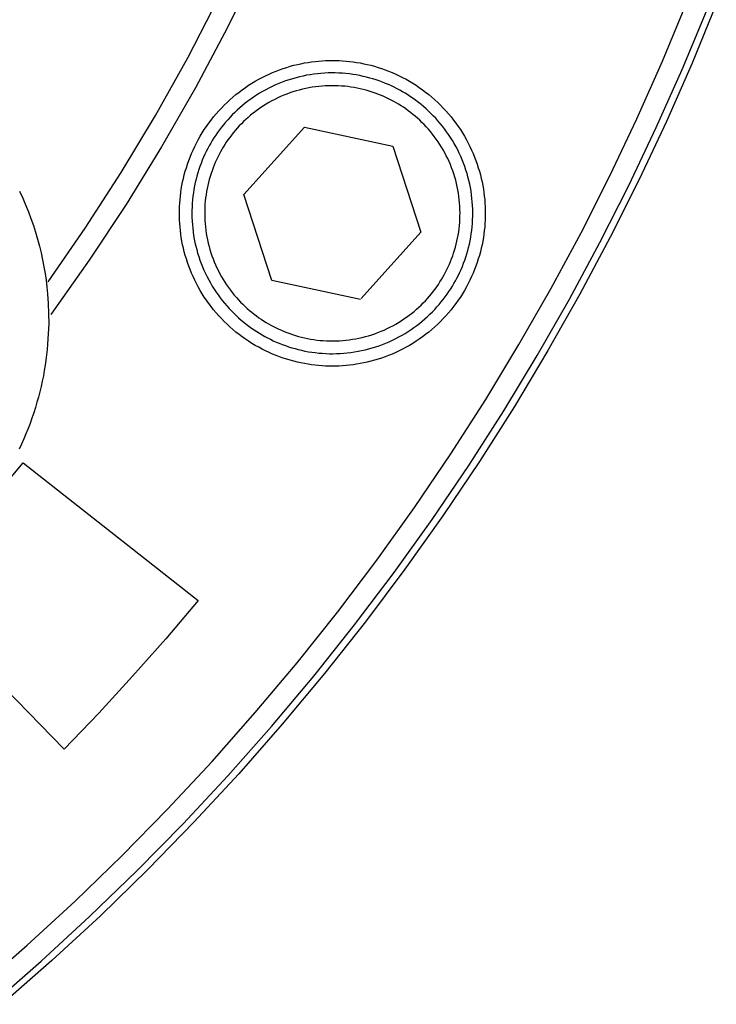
# Model space of a CAD drawing. Header units: millimetres. Extents: x 129 to 629, y 1269 to 1769.
# Tile 73 of 87: x 560 to 576, y 1383 to 1406. Entities that reach past the tile are written whole.
import ezdxf

# ---------------------------------------------------------------- set-up
doc = ezdxf.new("R2010")
doc.units = ezdxf.units.MM
doc.layers.add('ROXX_B.FLEX mini', color=7, linetype='Continuous', true_color=0x000000)

msp = doc.modelspace()

# ---------------------------------------------------------------- linework, layer by layer
at = {"layer": 'ROXX_B.FLEX mini', "color": 18, "lineweight": -3, "true_color": 0x000000}
for points in [[(565.314, 1407.64), (564.602, 1406.187), (563.847, 1404.767), (563.052, 1403.38), (562.219, 1402.03), (561.349, 1400.716), (560.446, 1399.441)], [(560.384, 1400.207), (561.259, 1401.474), (562.1, 1402.778), (562.905, 1404.117), (563.673, 1405.491), (564.4, 1406.898)], [(558.735, 1383.607), (559.889, 1384.615), (561.018, 1385.652), (562.12, 1386.719), (563.194, 1387.814), (564.239, 1388.936), (565.254, 1390.084), (566.239, 1391.256), (567.191, 1392.452), (568.111, 1393.67), (568.997, 1394.908), (569.849, 1396.166), (570.667, 1397.442), (571.449, 1398.735), (572.196, 1400.043), (572.908, 1401.364), (573.582, 1402.698), (574.221, 1404.043), (574.823, 1405.397), (575.388, 1406.759)], [(563.469, 1401.82), (563.47, 1401.9), (563.473, 1401.98), (563.478, 1402.061), (563.484, 1402.143), (563.492, 1402.225), (563.503, 1402.308), (563.515, 1402.391), (563.529, 1402.474), (563.546, 1402.558), (563.565, 1402.641), (563.585, 1402.725), (563.608, 1402.809), (563.633, 1402.893), (563.661, 1402.977), (563.69, 1403.06), (563.722, 1403.143), (563.756, 1403.226), (563.792, 1403.308), (563.83, 1403.39), (563.871, 1403.471), (563.914, 1403.551), (563.959, 1403.631), (564.006, 1403.709), (564.055, 1403.787), (564.107, 1403.863), (564.16, 1403.939), (564.216, 1404.013), (564.273, 1404.086), (564.333, 1404.157), (564.394, 1404.227), (564.457, 1404.295), (564.522, 1404.362), (564.589, 1404.427), (564.657, 1404.49), (564.727, 1404.551), (564.798, 1404.611), (564.871, 1404.668), (564.945, 1404.724), (565.02, 1404.777), (565.097, 1404.829), (565.175, 1404.878), (565.253, 1404.925), (565.333, 1404.97), (565.413, 1405.013), (565.494, 1405.053), (565.576, 1405.092), (565.658, 1405.128), (565.741, 1405.162), (565.824, 1405.194), (565.907, 1405.223), (565.991, 1405.251), (566.075, 1405.276), (566.159, 1405.299), (566.242, 1405.319), (566.326, 1405.338), (566.41, 1405.354), (566.493, 1405.369), (566.576, 1405.381), (566.659, 1405.392), (566.741, 1405.4), (566.822, 1405.406), (566.904, 1405.411), (566.984, 1405.414), (567.064, 1405.414), (567.144, 1405.414), (567.224, 1405.411), (567.305, 1405.406), (567.387, 1405.4), (567.469, 1405.392), (567.551, 1405.381), (567.634, 1405.369), (567.718, 1405.354), (567.801, 1405.338), (567.885, 1405.319), (567.969, 1405.299), (568.053, 1405.276), (568.137, 1405.251), (568.22, 1405.223), (568.304, 1405.194), (568.387, 1405.162), (568.47, 1405.128), (568.552, 1405.092), (568.634, 1405.053), (568.715, 1405.013), (568.795, 1404.97), (568.874, 1404.925), (568.953, 1404.878), (569.031, 1404.829), (569.107, 1404.777), (569.182, 1404.724), (569.256, 1404.668), (569.329, 1404.611), (569.401, 1404.551), (569.47, 1404.49), (569.539, 1404.427), (569.605, 1404.362), (569.67, 1404.295), (569.733, 1404.227), (569.795, 1404.157), (569.854, 1404.086), (569.912, 1404.013), (569.967, 1403.939), (570.021, 1403.863), (570.072, 1403.787), (570.121, 1403.709), (570.169, 1403.631), (570.214, 1403.551), (570.256, 1403.471), (570.297, 1403.39), (570.336, 1403.308), (570.372, 1403.226), (570.406, 1403.143), (570.437, 1403.06), (570.467, 1402.977), (570.494, 1402.893), (570.519, 1402.809), (570.542, 1402.725), (570.563, 1402.641), (570.582, 1402.558), (570.598, 1402.474), (570.612, 1402.391), (570.625, 1402.308), (570.635, 1402.225), (570.643, 1402.143), (570.65, 1402.061), (570.654, 1401.98), (570.657, 1401.9), (570.658, 1401.82)], [(564.984, 1402.261), (566.406, 1403.842)], [(566.406, 1403.842), (568.486, 1403.401)], [(568.486, 1403.401), (569.144, 1401.379)], [(559.714, 1402.34), (559.787, 1402.18), (559.857, 1402.02), (559.922, 1401.859), (559.982, 1401.698), (560.039, 1401.536), (560.09, 1401.374), (560.138, 1401.211), (560.181, 1401.049), (560.221, 1400.888), (560.256, 1400.726), (560.287, 1400.565), (560.314, 1400.405), (560.337, 1400.246), (560.356, 1400.088), (560.372, 1399.93), (560.388, 1399.699), (560.397, 1399.463), (560.398, 1399.225), (560.39, 1398.984), (560.374, 1398.741), (560.363, 1398.618), (560.35, 1398.495), (560.334, 1398.372), (560.316, 1398.248), (560.295, 1398.124), (560.273, 1398), (560.248, 1397.875), (560.22, 1397.751), (560.19, 1397.626), (560.158, 1397.502), (560.123, 1397.378), (560.086, 1397.253), (560.047, 1397.13), (560.005, 1397.006), (559.96, 1396.883), (559.913, 1396.76), (559.864, 1396.638), (559.812, 1396.516), (559.758, 1396.395), (559.701, 1396.275)], [(565.642, 1400.239), (564.984, 1402.261)], [(570.658, 1401.82), (570.657, 1401.74), (570.654, 1401.66), (570.65, 1401.579), (570.643, 1401.497), (570.635, 1401.415), (570.625, 1401.332), (570.612, 1401.249), (570.598, 1401.166), (570.582, 1401.083), (570.563, 1400.999), (570.542, 1400.915), (570.519, 1400.831), (570.494, 1400.747), (570.467, 1400.664), (570.437, 1400.58), (570.406, 1400.497), (570.372, 1400.414), (570.336, 1400.332), (570.297, 1400.25), (570.256, 1400.169), (570.214, 1400.089), (570.169, 1400.009), (570.121, 1399.931), (570.072, 1399.853), (570.021, 1399.777), (569.967, 1399.702), (569.912, 1399.627), (569.854, 1399.555), (569.795, 1399.483), (569.733, 1399.414), (569.67, 1399.345), (569.605, 1399.279), (569.539, 1399.214), (569.47, 1399.151), (569.401, 1399.089), (569.329, 1399.03), (569.256, 1398.972), (569.182, 1398.917), (569.107, 1398.863), (569.031, 1398.812), (568.953, 1398.762), (568.874, 1398.715), (568.795, 1398.67), (568.715, 1398.627), (568.634, 1398.587), (568.552, 1398.548), (568.47, 1398.512), (568.387, 1398.478), (568.304, 1398.447), (568.22, 1398.417), (568.137, 1398.39), (568.053, 1398.365), (567.969, 1398.342), (567.885, 1398.321), (567.801, 1398.302), (567.718, 1398.286), (567.634, 1398.271), (567.551, 1398.259), (567.469, 1398.249), (567.387, 1398.24), (567.305, 1398.234), (567.224, 1398.229), (567.144, 1398.227), (567.064, 1398.226), (566.984, 1398.227), (566.904, 1398.229), (566.822, 1398.234), (566.741, 1398.24), (566.659, 1398.249), (566.576, 1398.259), (566.493, 1398.271), (566.41, 1398.286), (566.326, 1398.302), (566.242, 1398.321), (566.159, 1398.342), (566.075, 1398.365), (565.991, 1398.39), (565.907, 1398.417), (565.824, 1398.447), (565.741, 1398.478), (565.658, 1398.512), (565.576, 1398.548), (565.494, 1398.587), (565.413, 1398.627), (565.333, 1398.67), (565.253, 1398.715), (565.175, 1398.762), (565.097, 1398.812), (565.02, 1398.863), (564.945, 1398.917), (564.871, 1398.972), (564.798, 1399.03), (564.727, 1399.089), (564.657, 1399.151), (564.589, 1399.214), (564.522, 1399.279), (564.457, 1399.345), (564.394, 1399.414), (564.333, 1399.483), (564.273, 1399.555), (564.216, 1399.627), (564.16, 1399.702), (564.107, 1399.777), (564.055, 1399.853), (564.006, 1399.931), (563.959, 1400.009), (563.914, 1400.089), (563.871, 1400.169), (563.83, 1400.25), (563.792, 1400.332), (563.756, 1400.414), (563.722, 1400.497), (563.69, 1400.58), (563.661, 1400.664), (563.633, 1400.747), (563.608, 1400.831), (563.585, 1400.915), (563.565, 1400.999), (563.546, 1401.083), (563.529, 1401.166), (563.515, 1401.249), (563.503, 1401.332), (563.492, 1401.415), (563.484, 1401.497), (563.478, 1401.579), (563.473, 1401.66), (563.47, 1401.74), (563.469, 1401.82)], [(569.144, 1401.379), (567.739, 1399.817)], [(567.722, 1399.798), (565.642, 1400.239)], [(557.115, 1392.971), (557.807, 1393.697), (558.486, 1394.436), (559.15, 1395.188), (559.799, 1395.953)], [(559.799, 1395.953), (563.907, 1392.718)], [(560.761, 1389.224), (557.115, 1392.971)], [(563.907, 1392.718), (563.148, 1391.82), (562.37, 1390.938), (561.575, 1390.073), (560.761, 1389.224)]]:
    msp.add_lwpolyline(points, dxfattribs=at)
at = {"layer": 'ROXX_B.FLEX mini', "color": 18, "true_color": 0x000000}
for points in [[(559.059, 1383.227), (560.223, 1384.242), (561.361, 1385.289), (562.472, 1386.365), (563.556, 1387.469), (564.609, 1388.6), (565.633, 1389.757), (566.625, 1390.94), (567.586, 1392.145), (568.513, 1393.374), (569.407, 1394.623), (570.267, 1395.891), (571.091, 1397.178), (571.88, 1398.481), (572.634, 1399.8), (573.351, 1401.133), (574.031, 1402.478), (574.675, 1403.834), (575.282, 1405.199), (575.852, 1406.573)], [(559.059, 1383.227), (560.223, 1384.242), (561.361, 1385.289), (562.472, 1386.365), (563.556, 1387.469), (564.609, 1388.6), (565.633, 1389.757), (566.625, 1390.94), (567.586, 1392.145), (568.513, 1393.374), (569.407, 1394.623), (570.267, 1395.891), (571.091, 1397.178), (571.88, 1398.481), (572.634, 1399.8), (573.351, 1401.133), (574.031, 1402.478), (574.675, 1403.834), (575.282, 1405.199), (575.852, 1406.573)], [(576.086, 1406.734), (575.519, 1405.353), (574.915, 1403.98), (574.274, 1402.616), (573.595, 1401.262), (572.88, 1399.922), (572.129, 1398.595), (571.341, 1397.283), (570.518, 1395.988), (569.66, 1394.711), (568.767, 1393.453), (567.84, 1392.217), (566.88, 1391.002), (565.887, 1389.812), (564.863, 1388.646), (563.809, 1387.506), (562.725, 1386.394), (561.612, 1385.31), (560.473, 1384.255), (559.307, 1383.231)], [(576.086, 1406.734), (575.519, 1405.353), (574.915, 1403.98), (574.274, 1402.616), (573.595, 1401.262), (572.88, 1399.922), (572.129, 1398.595), (571.341, 1397.283), (570.518, 1395.988), (569.66, 1394.711), (568.767, 1393.453), (567.84, 1392.217), (566.88, 1391.002), (565.887, 1389.812), (564.863, 1388.646), (563.809, 1387.506), (562.725, 1386.394), (561.612, 1385.31), (560.473, 1384.255), (559.307, 1383.231)]]:
    msp.add_lwpolyline(points, dxfattribs=at)
at = {"layer": 'ROXX_B.FLEX mini', "color": 18, "lineweight": -3, "true_color": 0x000000}
for points in [[(569.922, 1400.17), (569.958, 1400.234), (569.992, 1400.299), (570.026, 1400.366), (570.058, 1400.434), (570.089, 1400.503), (570.119, 1400.573), (570.147, 1400.645), (570.174, 1400.718), (570.199, 1400.792), (570.223, 1400.867), (570.245, 1400.943), (570.265, 1401.02), (570.284, 1401.098), (570.301, 1401.177), (570.315, 1401.257), (570.328, 1401.338), (570.339, 1401.419), (570.348, 1401.501), (570.355, 1401.584), (570.36, 1401.667), (570.363, 1401.751), (570.364, 1401.834), (570.362, 1401.919), (570.359, 1402.003), (570.353, 1402.087), (570.345, 1402.172), (570.335, 1402.256), (570.322, 1402.34), (570.308, 1402.424), (570.291, 1402.508), (570.272, 1402.591), (570.251, 1402.674), (570.228, 1402.756), (570.203, 1402.838), (570.175, 1402.919), (570.146, 1402.999), (570.115, 1403.078), (570.081, 1403.156), (570.046, 1403.233), (570.009, 1403.309), (569.97, 1403.384), (569.929, 1403.458), (569.886, 1403.53), (569.842, 1403.601), (569.796, 1403.67), (569.749, 1403.738), (569.7, 1403.805), (569.65, 1403.87), (569.598, 1403.933), (569.546, 1403.995), (569.492, 1404.055), (569.436, 1404.114), (569.38, 1404.17), (569.323, 1404.225), (569.265, 1404.279), (569.206, 1404.33), (569.147, 1404.38), (569.086, 1404.428), (569.025, 1404.474), (568.964, 1404.518), (568.902, 1404.561), (568.84, 1404.602), (568.777, 1404.641), (568.714, 1404.678), (568.65, 1404.714), (568.585, 1404.749), (568.518, 1404.782), (568.45, 1404.815), (568.381, 1404.846), (568.311, 1404.875), (568.239, 1404.904), (568.166, 1404.931), (568.092, 1404.956), (568.017, 1404.979), (567.941, 1405.001), (567.864, 1405.022), (567.786, 1405.04), (567.706, 1405.057), (567.627, 1405.072), (567.546, 1405.085), (567.465, 1405.096), (567.383, 1405.105), (567.3, 1405.112), (567.217, 1405.117), (567.133, 1405.119), (567.049, 1405.12), (566.965, 1405.119), (566.881, 1405.115), (566.797, 1405.109), (566.712, 1405.101), (566.628, 1405.091), (566.543, 1405.079), (566.459, 1405.064), (566.376, 1405.048), (566.292, 1405.029), (566.21, 1405.008), (566.127, 1404.985), (566.046, 1404.959), (565.965, 1404.932), (565.885, 1404.902), (565.806, 1404.871), (565.728, 1404.838), (565.651, 1404.802), (565.575, 1404.765), (565.5, 1404.726), (565.426, 1404.685), (565.354, 1404.643), (565.283, 1404.598), (565.213, 1404.553), (565.145, 1404.505), (565.079, 1404.456), (565.014, 1404.406), (564.95, 1404.355), (564.889, 1404.302), (564.829, 1404.248), (564.77, 1404.193), (564.713, 1404.137), (564.659, 1404.08), (564.605, 1404.021), (564.554, 1403.963), (564.504, 1403.903), (564.456, 1403.843), (564.41, 1403.782), (564.366, 1403.72), (564.323, 1403.658), (564.282, 1403.596), (564.243, 1403.533), (564.206, 1403.47), (564.17, 1403.406), (564.135, 1403.341), (564.102, 1403.275), (564.069, 1403.207), (564.038, 1403.138), (564.008, 1403.067), (563.98, 1402.995), (563.953, 1402.923), (563.928, 1402.849), (563.904, 1402.773), (563.882, 1402.697), (563.862, 1402.62), (563.844, 1402.542), (563.827, 1402.463), (563.812, 1402.383), (563.799, 1402.302), (563.788, 1402.221), (563.779, 1402.139), (563.772, 1402.056), (563.767, 1401.973), (563.764, 1401.89), (563.764, 1401.806), (563.765, 1401.722), (563.769, 1401.637), (563.775, 1401.553), (563.783, 1401.468), (563.793, 1401.384), (563.805, 1401.3), (563.82, 1401.216), (563.836, 1401.132), (563.855, 1401.049), (563.876, 1400.966), (563.899, 1400.884), (563.925, 1400.802), (563.952, 1400.721), (563.981, 1400.641), (564.013, 1400.562), (564.046, 1400.484), (564.082, 1400.407), (564.119, 1400.331), (564.158, 1400.256), (564.199, 1400.183), (564.241, 1400.11), (564.285, 1400.039), (564.331, 1399.97), (564.379, 1399.902), (564.427, 1399.835), (564.478, 1399.77), (564.529, 1399.707), (564.582, 1399.645), (564.636, 1399.585), (564.691, 1399.527), (564.747, 1399.47), (564.804, 1399.415), (564.862, 1399.362), (564.921, 1399.31), (564.981, 1399.261), (565.041, 1399.213), (565.102, 1399.166), (565.164, 1399.122), (565.226, 1399.079), (565.288, 1399.039), (565.351, 1399), (565.414, 1398.962), (565.478, 1398.926), (565.543, 1398.892), (565.609, 1398.858), (565.677, 1398.826), (565.746, 1398.794), (565.817, 1398.765), (565.888, 1398.737), (565.961, 1398.71), (566.035, 1398.684), (566.11, 1398.661), (566.187, 1398.639), (566.264, 1398.619), (566.342, 1398.6), (566.421, 1398.583), (566.501, 1398.568), (566.582, 1398.556), (566.663, 1398.545), (566.745, 1398.536), (566.828, 1398.529), (566.911, 1398.524), (566.994, 1398.521), (567.078, 1398.52), (567.162, 1398.522), (567.247, 1398.525), (567.331, 1398.531), (567.415, 1398.539), (567.5, 1398.549), (567.584, 1398.561), (567.668, 1398.576), (567.752, 1398.593), (567.835, 1398.612), (567.918, 1398.633), (568, 1398.656), (568.082, 1398.681), (568.162, 1398.708), (568.242, 1398.738), (568.322, 1398.769), (568.4, 1398.803), (568.477, 1398.838), (568.553, 1398.875), (568.628, 1398.914), (568.701, 1398.955), (568.774, 1398.998), (568.845, 1399.042), (568.914, 1399.088), (568.982, 1399.135), (569.049, 1399.184), (569.114, 1399.234), (569.177, 1399.286), (569.239, 1399.338), (569.299, 1399.392), (569.357, 1399.447), (569.414, 1399.504), (569.469, 1399.561), (569.522, 1399.619), (569.574, 1399.678), (569.623, 1399.737), (569.671, 1399.798), (569.717, 1399.859), (569.762, 1399.92), (569.804, 1399.982), (569.845, 1400.044), (569.884, 1400.107)], [(569.662, 1400.32), (569.694, 1400.378), (569.726, 1400.437), (569.757, 1400.498), (569.786, 1400.56), (569.814, 1400.623), (569.841, 1400.687), (569.867, 1400.752), (569.891, 1400.818), (569.914, 1400.885), (569.936, 1400.954), (569.956, 1401.023), (569.974, 1401.093), (569.991, 1401.164), (570.006, 1401.236), (570.02, 1401.308), (570.032, 1401.382), (570.042, 1401.456), (570.05, 1401.53), (570.056, 1401.605), (570.061, 1401.681), (570.063, 1401.757), (570.064, 1401.833), (570.062, 1401.91), (570.059, 1401.986), (570.054, 1402.063), (570.047, 1402.14), (570.037, 1402.217), (570.026, 1402.293), (570.013, 1402.37), (569.998, 1402.446), (569.981, 1402.521), (569.962, 1402.597), (569.94, 1402.671), (569.917, 1402.745), (569.893, 1402.819), (569.866, 1402.892), (569.837, 1402.964), (569.807, 1403.035), (569.775, 1403.105), (569.741, 1403.174), (569.705, 1403.242), (569.668, 1403.309), (569.63, 1403.375), (569.589, 1403.439), (569.548, 1403.502), (569.505, 1403.564), (569.46, 1403.625), (569.415, 1403.684), (569.368, 1403.741), (569.32, 1403.797), (569.271, 1403.852), (569.221, 1403.905), (569.17, 1403.957), (569.118, 1404.007), (569.065, 1404.055), (569.011, 1404.102), (568.957, 1404.147), (568.902, 1404.191), (568.847, 1404.233), (568.791, 1404.273), (568.735, 1404.312), (568.678, 1404.349), (568.621, 1404.384), (568.564, 1404.418), (568.506, 1404.451), (568.446, 1404.483), (568.386, 1404.513), (568.324, 1404.542), (568.261, 1404.571), (568.197, 1404.598), (568.132, 1404.623), (568.066, 1404.648), (567.999, 1404.671), (567.93, 1404.692), (567.861, 1404.712), (567.791, 1404.731), (567.72, 1404.748), (567.648, 1404.763), (567.575, 1404.776), (567.502, 1404.788), (567.428, 1404.798), (567.354, 1404.806), (567.278, 1404.812), (567.203, 1404.817), (567.127, 1404.819), (567.051, 1404.82), (566.974, 1404.819), (566.898, 1404.816), (566.821, 1404.81), (566.744, 1404.803), (566.667, 1404.794), (566.591, 1404.783), (566.514, 1404.769), (566.438, 1404.754), (566.363, 1404.737), (566.287, 1404.718), (566.213, 1404.697), (566.138, 1404.674), (566.065, 1404.649), (565.992, 1404.622), (565.92, 1404.594), (565.849, 1404.563), (565.779, 1404.531), (565.71, 1404.497), (565.642, 1404.462), (565.575, 1404.425), (565.509, 1404.386), (565.445, 1404.346), (565.382, 1404.304), (565.32, 1404.261), (565.259, 1404.217), (565.2, 1404.171), (565.143, 1404.124), (565.086, 1404.076), (565.032, 1404.027), (564.979, 1403.977), (564.927, 1403.926), (564.877, 1403.874), (564.829, 1403.821), (564.782, 1403.768), (564.737, 1403.714), (564.693, 1403.659), (564.651, 1403.603), (564.611, 1403.548), (564.572, 1403.491), (564.535, 1403.434), (564.5, 1403.377), (564.466, 1403.32), (564.433, 1403.262), (564.401, 1403.203), (564.371, 1403.142), (564.341, 1403.081), (564.313, 1403.018), (564.286, 1402.954), (564.26, 1402.889), (564.236, 1402.822), (564.213, 1402.755), (564.192, 1402.687), (564.172, 1402.618), (564.153, 1402.547), (564.136, 1402.476), (564.121, 1402.404), (564.108, 1402.332), (564.096, 1402.258), (564.086, 1402.185), (564.078, 1402.11), (564.071, 1402.035), (564.067, 1401.959), (564.064, 1401.883), (564.064, 1401.807), (564.065, 1401.731), (564.068, 1401.654), (564.074, 1401.577), (564.081, 1401.5), (564.09, 1401.424), (564.101, 1401.347), (564.114, 1401.271), (564.13, 1401.195), (564.147, 1401.119), (564.166, 1401.044), (564.187, 1400.969), (564.21, 1400.895), (564.235, 1400.821), (564.262, 1400.749), (564.29, 1400.677), (564.321, 1400.606), (564.353, 1400.535), (564.387, 1400.466), (564.422, 1400.398), (564.459, 1400.331), (564.498, 1400.266), (564.538, 1400.201), (564.58, 1400.138), (564.623, 1400.076), (564.667, 1400.016), (564.713, 1399.957), (564.76, 1399.899), (564.808, 1399.843), (564.857, 1399.788), (564.907, 1399.735), (564.958, 1399.684), (565.01, 1399.634), (565.063, 1399.585), (565.116, 1399.538), (565.17, 1399.493), (565.225, 1399.45), (565.28, 1399.408), (565.336, 1399.367), (565.393, 1399.329), (565.449, 1399.292), (565.506, 1399.256), (565.564, 1399.222), (565.622, 1399.189), (565.681, 1399.158), (565.742, 1399.127), (565.803, 1399.098), (565.866, 1399.07), (565.93, 1399.043), (565.995, 1399.017), (566.062, 1398.992), (566.129, 1398.97), (566.197, 1398.948), (566.266, 1398.928), (566.337, 1398.91), (566.408, 1398.893), (566.479, 1398.878), (566.552, 1398.864), (566.625, 1398.852), (566.699, 1398.842), (566.774, 1398.834), (566.849, 1398.828), (566.925, 1398.823), (567.001, 1398.821), (567.077, 1398.82), (567.153, 1398.821), (567.23, 1398.825), (567.307, 1398.83), (567.383, 1398.837), (567.46, 1398.846), (567.537, 1398.858), (567.613, 1398.871), (567.689, 1398.886), (567.765, 1398.903), (567.84, 1398.922), (567.915, 1398.943), (567.989, 1398.966), (568.063, 1398.991), (568.135, 1399.018), (568.207, 1399.047), (568.278, 1399.077), (568.348, 1399.109), (568.418, 1399.143), (568.486, 1399.178), (568.552, 1399.216), (568.618, 1399.254), (568.683, 1399.294), (568.746, 1399.336), (568.808, 1399.379), (568.868, 1399.423), (568.927, 1399.469), (568.985, 1399.516), (569.041, 1399.564), (569.096, 1399.613), (569.149, 1399.663), (569.2, 1399.714), (569.25, 1399.766), (569.299, 1399.819), (569.346, 1399.872), (569.391, 1399.927), (569.434, 1399.981), (569.476, 1400.037), (569.517, 1400.093), (569.555, 1400.149), (569.592, 1400.206), (569.628, 1400.263)]]:
    msp.add_lwpolyline(points, close=True, dxfattribs=at)

doc.saveas('drawing.dxf')
